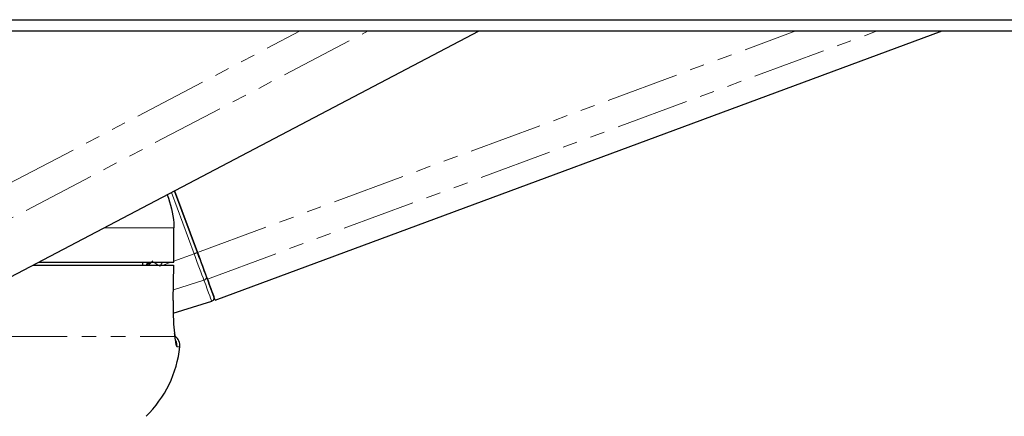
# Model space of a CAD drawing. Header units: millimetres. Extents: x 186 to 9508, y 327 to 8143.
# Tile 49 of 53: x 7569 to 7655, y 2815 to 2850. Entities that reach past the tile are written whole.
import ezdxf

# ---------------------------------------------------------------- set-up
doc = ezdxf.new("R2010")
doc.units = ezdxf.units.MM
doc.linetypes.add('PHANTOM', pattern=[12.7, 6.35, -1.27, 1.27, -1.27, 1.27, -1.27])

msp = doc.modelspace()

# ---------------------------------------------------------------- linework, layer by layer
at = {"color": 8, "linetype": 'PHANTOM', "lineweight": 18}
for p, q in [((7556.813, 2829.554), (7593.415, 2848.783)), ((7558.327, 2827.245), (7599.324, 2848.783)), ((7584.486, 2829.492), (7636.533, 2848.783)), ((7585.342, 2827.182), (7643.621, 2848.783)), ((7584.19, 2829.382), (7582.214, 2834.714)), ((7576.356, 2831.636), (7582.424, 2831.636)), ((7582.424, 2831.636), (7582.424, 2828.636)), ((7582.433, 2828.731), (7584.19, 2829.382)), ((7580.208, 2828.386), (7580.592, 2828.759)), ((7580.37, 2828.636), (7580.303, 2828.546)), ((7581.503, 2828.386), (7582.178, 2828.636)), ((7582.386, 2826.228), (7585.041, 2827.085)), ((7566.793, 2822.186), (7582.51, 2822.186)), ((7582.695, 2821.278), (7582.947, 2821.278))]:
    msp.add_line(p, q, dxfattribs=at)
at = {"color": 7, "linetype": 'Continuous', "lineweight": 25}
for p, q in [((7565.586, 2825.978), (7608.994, 2848.783)), ((7586.019, 2825.346), (7649.253, 2848.783)), ((7582.495, 2834.862), (7584.486, 2829.492)), ((7584.486, 2829.492), (7582.496, 2834.862)), ((7582.433, 2831.636), (7582.424, 2831.636)), ((7582.433, 2828.636), (7582.433, 2831.636)), ((7570.17, 2828.386), (7582.41, 2828.386)), ((7570.664, 2828.636), (7582.424, 2828.636)), ((7579.694, 2828.636), (7579.69, 2828.386)), ((7582.371, 2825.301), (7582.418, 2828.386)), ((7582.404, 2828.386), (7582.41, 2828.386)), ((7582.424, 2828.636), (7582.433, 2828.636)), ((7582.363, 2825.299), (7582.372, 2825.301)), ((7582.373, 2824.207), (7585.718, 2825.251))]:
    msp.add_line(p, q, dxfattribs=at)
at = {"color": 7, "linetype": 'Continuous', "lineweight": 25, "flags": 128}
for points in [[(7563.275, 2849.761), (7571.033, 2849.761), (7574.913, 2849.761), (7582.672, 2849.761), (7586.551, 2849.761), (7594.31, 2849.761), (7598.189, 2849.761), (7602.068, 2849.761), (7609.827, 2849.761), (7613.707, 2849.761), (7621.465, 2849.761), (7625.345, 2849.761), (7633.103, 2849.761), (7636.983, 2849.761), (7644.742, 2849.761), (7648.621, 2849.761), (7652.5, 2849.761), (7660.259, 2849.761)], [(7564.363, 2848.783), (7572.122, 2848.783), (7576.001, 2848.783), (7579.881, 2848.783), (7587.639, 2848.783), (7591.519, 2848.783), (7599.278, 2848.783), (7603.157, 2848.783), (7610.916, 2848.783), (7614.795, 2848.783), (7618.674, 2848.783), (7626.433, 2848.783), (7630.313, 2848.783), (7638.071, 2848.783), (7641.951, 2848.783), (7649.709, 2848.783), (7653.589, 2848.783), (7661.348, 2848.783)], [(7585.342, 2827.182), (7585.264, 2827.392), (7585.175, 2827.632), (7585.076, 2827.899), (7584.969, 2828.189), (7584.854, 2828.498), (7584.734, 2828.821), (7584.611, 2829.154), (7584.486, 2829.492)], [(7584.486, 2829.492), (7584.598, 2829.189), (7584.708, 2828.892), (7584.815, 2828.603), (7584.918, 2828.326), (7585.014, 2828.067), (7585.102, 2827.828), (7585.182, 2827.613), (7585.251, 2827.425)], [(7580.159, 2828.505), (7580.055, 2828.409), (7580.029, 2828.386)], [(7585.251, 2827.425), (7585.402, 2827.018), (7585.534, 2826.66), (7585.648, 2826.354), (7585.741, 2826.1), (7585.815, 2825.901), (7585.867, 2825.758), (7585.899, 2825.672), (7585.91, 2825.642)]]:
    msp.add_lwpolyline(points, dxfattribs=at)
at = {"color": 8, "linetype": 'PHANTOM', "lineweight": 18, "flags": 128}
for points in [[(7585.041, 2827.085), (7584.964, 2827.294), (7584.875, 2827.533), (7584.777, 2827.798), (7584.67, 2828.087), (7584.556, 2828.394), (7584.437, 2828.715), (7584.314, 2829.046), (7584.19, 2829.382)], [(7580.256, 2828.636), (7580.235, 2828.598), (7580.159, 2828.505)], [(7582.41, 2828.386), (7582.379, 2826.387), (7582.363, 2825.299)], [(7585.718, 2825.251), (7585.707, 2825.282), (7585.674, 2825.371), (7585.62, 2825.518), (7585.545, 2825.723), (7585.448, 2825.983), (7585.332, 2826.298), (7585.196, 2826.666), (7585.041, 2827.085)]]:
    msp.add_lwpolyline(points, dxfattribs=at)
at = {"color": 8, "linetype": 'PHANTOM', "lineweight": 18}
for centre, radius, start, end in [((7609.165, 2762.238), 71.639, 110.1505, 110.40289), ((7620.312, 2867.63), 56.063, 224.07048, 224.25798), ((7587.363, 2836.798), 10.521, 230.87425, 233.08485), ((7584.979, 2827.358), 0.28, 282.68196, 13.78309), ((7581.698, 2821.386), 1.003, 353.80098, 24.46857)]:
    msp.add_arc(centre, radius, start, end, dxfattribs=at)
at = {"color": 7, "linetype": 'Continuous', "lineweight": 25}
for centre, radius, start, end in [((7136.738, 2660.533), 478.558, 20.14482, 20.37916), ((7585.628, 2825.538), 0.3, 287.33754, 20.33758), ((7581.953, 2821.386), 1, 353.7838, 54.19432), ((7573.006, 2822.361), 10, 314.51166, 353.7838)]:
    msp.add_arc(centre, radius, start, end, dxfattribs=at)
at = {"color": 8, "linetype": 'PHANTOM', "lineweight": 18}
msp.add_ellipse((7578.226, 2830.464), major_axis=(2.207, 2.959), ratio=0.999936, start_param=4.717616, end_param=4.835231, dxfattribs=at)
at = {"color": 7, "linetype": 'Continuous', "lineweight": 25}
for points, knots in [([(7581.854, 2834.525), (7582.11, 2833.713), (7582.41, 2832.763), (7582.422, 2831.778), (7582.424, 2831.636)], [0, 0, 0, 0, 0.855667, 1, 1, 1, 1]), ([(7582.363, 2825.299), (7582.361, 2825.033), (7582.356, 2824.318), (7582.4, 2823.218), (7582.467, 2822.504), (7582.507, 2822.208), (7582.51, 2822.186)], [0, 0, 0, 0, 0.220493, 0.593656, 0.970348, 1, 1, 1, 1]), ([(7582.589, 2821.79), (7582.589, 2821.789), (7582.59, 2821.786), (7582.561, 2821.936), (7582.534, 2822.152), (7582.5, 2822.385), (7582.492, 2822.442)], [0, 0, 0, 0, 0.10859, 0.406674, 0.853374, 1, 1, 1, 1])]:
    msp.add_open_spline(points, degree=3, knots=knots, dxfattribs=at)
at = {"color": 8, "linetype": 'PHANTOM', "lineweight": 18}
for points, knots in [([(7580.303, 2828.546), (7580.27, 2828.536), (7580.223, 2828.522), (7580.174, 2828.509), (7580.159, 2828.505)], [0, 0, 0, 0, 0.698757, 1, 1, 1, 1]), ([(7582.51, 2822.186), (7582.538, 2821.933), (7582.597, 2821.412), (7582.662, 2821.324), (7582.695, 2821.278)], [0, 0, 0, 0, 0.485349, 1, 1, 1, 1])]:
    msp.add_open_spline(points, degree=3, knots=knots, dxfattribs=at)

doc.saveas('drawing.dxf')
